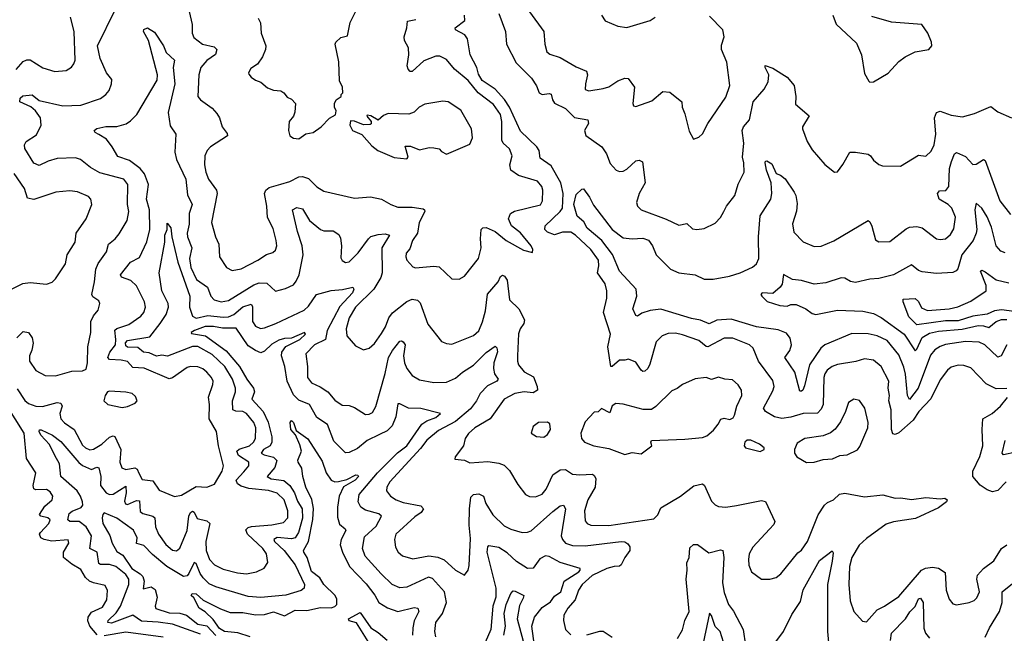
# Model space of a CAD drawing. Extents: x 1954678 to 2060275, y 904822 to 1016299.
# Tile 254 of 256: x 1973116 to 1978581, y 1008605 to 1012010. Entities that reach past the tile are written whole.
import ezdxf

# ---------------------------------------------------------------- set-up
doc = ezdxf.new("R2010")
doc.units = 0

msp = doc.modelspace()

# ---------------------------------------------------------------- linework, layer by layer
at = {"layer": '0CON20XD'}
for points in [[(1974625, 1011568.8), (1974646.1, 1011546.1), (1974643.6, 1011496.4), (1974635.8, 1011474.2), (1974612, 1011445), (1974608, 1011395), (1974615.9, 1011365.9), (1974635, 1011352), (1974665, 1011350), (1974705, 1011376.2), (1974745, 1011384.2), (1974790, 1011415), (1974835, 1011463.3), (1974868.3, 1011481.7), (1974872.5, 1011505), (1974862.5, 1011525), (1974862.5, 1011545), (1974872.5, 1011565), (1974900, 1011585), (1974900, 1011595), (1974910, 1011605), (1974907.5, 1011635), (1974890.6, 1011670.6), (1974887, 1011777), (1974866.7, 1011875), (1974870, 1011885), (1974899.3, 1011910.7), (1974935, 1011920), (1974950.8, 1011995), (1975030, 1012155)], [(1973100, 1010245), (1973135, 1010280), (1973165, 1010274.4), (1973185.4, 1010245), (1973190.4, 1010215), (1973184, 1010176), (1973171.1, 1010145), (1973170, 1010115), (1973205, 1010064.2), (1973257.5, 1010035), (1973315, 1010033.5), (1973405, 1010059.4), (1973465, 1010060.8), (1973485, 1010070), (1973492.9, 1010105), (1973494.5, 1010195), (1973511.1, 1010275), (1973511.5, 1010335), (1973525, 1010366), (1973551.3, 1010398.7), (1973561.4, 1010435), (1973555, 1010450), (1973522.3, 1010472.3), (1973516.5, 1010485), (1973531.5, 1010555), (1973537.9, 1010625), (1973552.3, 1010657.7), (1973597.2, 1010722.8), (1973608.2, 1010765), (1973645.6, 1010795), (1973668, 1010822), (1973712.5, 1010895), (1973721.1, 1010945), (1973715.3, 1010985.3), (1973717.1, 1011095), (1973695, 1011125.4), (1973560.7, 1011160.7), (1973510, 1011190), (1973454.1, 1011234.1), (1973425, 1011243.8), (1973325, 1011240.5), (1973274.7, 1011225.3), (1973225, 1011200.8), (1973195, 1011214.3), (1973144.5, 1011295), (1973142.1, 1011315), (1973151.9, 1011335), (1973209.4, 1011370.6), (1973235.5, 1011424.5), (1973231.8, 1011465), (1973203.8, 1011505), (1973177.3, 1011527.3), (1973117.8, 1011555), (1973119.2, 1011575), (1973132.8, 1011587.2), (1973185, 1011593.7), (1973225, 1011562.3), (1973355, 1011532.9), (1973455, 1011536), (1973565, 1011573.3), (1973594.3, 1011595), (1973612.2, 1011617.8), (1973626, 1011654), (1973627.6, 1011677.6), (1973598.1, 1011715), (1973563.3, 1011795), (1973548.9, 1011865), (1973645.8, 1012065)], [(1974056.2, 1012055), (1974073.4, 1011983.4), (1974073.8, 1011935), (1974082, 1011912), (1974130, 1011875), (1974195, 1011860), (1974210.6, 1011845), (1974202.1, 1011817.9), (1974155, 1011783.8), (1974120.9, 1011745), (1974110, 1011705), (1974104, 1011585), (1974120, 1011565), (1974185, 1011519.2), (1974209.5, 1011489.5), (1974225.7, 1011465), (1974239.2, 1011415), (1974268.5, 1011378.5), (1974269.4, 1011365), (1974175, 1011305.5), (1974155.8, 1011285), (1974143.1, 1011255), (1974142.5, 1011205), (1974148.5, 1011165), (1974164.5, 1011125), (1974209.3, 1011065), (1974211.3, 1011045), (1974180.9, 1010885), (1974202.5, 1010805), (1974220.5, 1010765), (1974225.6, 1010695), (1974264.1, 1010634.1), (1974295, 1010619.1), (1974345, 1010626.8), (1974438, 1010675), (1974485, 1010707.5), (1974521.3, 1010718.7), (1974535, 1010731.2), (1974542.9, 1010755), (1974538.9, 1010785), (1974522.2, 1010852.2), (1974492.1, 1010912.1), (1974488.5, 1010975), (1974474.6, 1011045), (1974483.1, 1011065), (1974500.8, 1011079.2), (1974565, 1011097.3), (1974615, 1011112.7), (1974665, 1011137.8), (1974685, 1011139.4), (1974718.9, 1011128.9), (1974765, 1011081.9), (1974805, 1011059.4), (1974975, 1011020), (1975063, 1011027), (1975125, 1011014.4), (1975175, 1010983.8), (1975215, 1010969.1), (1975295, 1010969.3), (1975355, 1010960), (1975363.1, 1010955), (1975364.5, 1010945), (1975333.3, 1010885), (1975324.1, 1010825.9), (1975295.6, 1010784.4), (1975282, 1010738), (1975261.9, 1010715), (1975258.9, 1010695), (1975264.4, 1010675), (1975298.7, 1010638.7), (1975312.6, 1010632.6), (1975415, 1010642.9), (1975445, 1010638.5), (1975515, 1010571.9), (1975555, 1010570.8), (1975585, 1010586.2), (1975662.2, 1010685), (1975676.8, 1010745), (1975673.2, 1010795), (1975677.5, 1010845), (1975685.7, 1010854.3), (1975705, 1010856.9), (1975754.6, 1010834.6), (1975816.7, 1010785), (1975911.4, 1010731.4), (1975961.7, 1010718.3), (1975963.8, 1010735), (1975954, 1010755), (1975895, 1010826.5), (1975845.5, 1010865.5), (1975829.2, 1010905), (1975840, 1010935), (1975861.6, 1010948.4), (1976006.3, 1010983.7), (1976017.1, 1011005), (1976020, 1011065), (1976013.8, 1011085), (1975990.6, 1011115), (1975885, 1011145.3), (1975842.2, 1011175), (1975835.4, 1011205), (1975849.3, 1011255), (1975833.6, 1011293.6), (1975799.1, 1011325), (1975791.6, 1011341.6), (1975792.6, 1011445), (1975785.2, 1011485), (1975745, 1011539.3), (1975661.3, 1011605), (1975605, 1011673.2), (1975530, 1011735), (1975485, 1011788.9), (1975448.3, 1011808.3), (1975425, 1011807.1), (1975358.7, 1011781.3), (1975295, 1011723.1), (1975283.4, 1011723.4), (1975271.8, 1011735), (1975267.3, 1011755), (1975276, 1011815), (1975273.6, 1011853.6), (1975252.5, 1011895), (1975249.4, 1011915), (1975264.4, 1011965), (1975267.9, 1012002.1), (1975315, 1012011.9)], [(1975945, 1012054.2), (1976025.7, 1011945), (1976031.4, 1011875), (1976041.7, 1011831.7), (1976058.3, 1011818.3), (1976115, 1011800.8), (1976205, 1011748.6), (1976262, 1011725), (1976267.8, 1011705), (1976255.7, 1011655), (1976255, 1011623.3), (1976275, 1011616.2), (1976355, 1011628.2), (1976385, 1011638.2), (1976435, 1011670.6), (1976475, 1011685.8), (1976493.9, 1011683.9), (1976528.8, 1011635), (1976519.2, 1011545), (1976522.9, 1011532.9), (1976535, 1011529.2), (1976625, 1011560.8), (1976685, 1011612.5), (1976725, 1011608), (1976790, 1011555), (1976792, 1011525), (1976807.9, 1011487.9), (1976831.7, 1011391.7), (1976855, 1011347.5), (1976885, 1011357.5), (1976905, 1011376.7), (1976934.3, 1011435), (1977035, 1011580), (1977057.3, 1011645), (1977040.5, 1011775), (1977011.1, 1011845), (1977011.3, 1011868.7), (1977025.7, 1011915), (1977017.8, 1011955), (1976945, 1012030.4)], [(1973096.9, 1011733.1), (1973135, 1011778.1), (1973155, 1011788.1), (1973175, 1011786.7), (1973245, 1011743.1), (1973312.1, 1011722.1), (1973375, 1011727.5), (1973403.3, 1011746.7), (1973417.5, 1011765), (1973424.4, 1011785), (1973417.7, 1011945), (1973398.1, 1012025)], [(1974439.1, 1012019.1), (1974452.7, 1011992.7), (1974457.1, 1011935), (1974482, 1011865), (1974480, 1011845), (1974463.1, 1011805), (1974436.6, 1011763.4), (1974399.7, 1011740.3), (1974386.2, 1011715), (1974388.3, 1011708.3), (1974401.2, 1011691.2), (1974424.3, 1011674.3), (1974455, 1011663.8), (1974491.3, 1011631.3), (1974525, 1011620), (1974565, 1011616.2), (1974582.5, 1011605), (1974601.2, 1011581.2), (1974625, 1011568.8)], [(1977295, 1009950.8), (1977302.7, 1009975), (1977295, 1010008), (1977215.5, 1010115), (1977187.2, 1010187.2), (1977165.9, 1010205.9), (1977073.4, 1010243.4), (1977025, 1010243.1), (1976935, 1010194.7), (1976925, 1010196.1), (1976885, 1010230.3), (1976795, 1010261.2), (1976755, 1010270.3), (1976715, 1010268.9), (1976681.9, 1010255), (1976648.3, 1010221.7), (1976612.4, 1010097.6), (1976601.8, 1010075), (1976585, 1010059.1), (1976575, 1010057.3), (1976565.6, 1010065), (1976535, 1010110.4), (1976495, 1010127.1), (1976475, 1010120.4), (1976445, 1010121.6), (1976405, 1010085.6), (1976396.1, 1010086.1), (1976379.7, 1010195), (1976394.5, 1010265), (1976356.4, 1010385), (1976375.3, 1010465.3), (1976374.7, 1010505), (1976365.4, 1010545), (1976322, 1010605), (1976330, 1010645), (1976328.1, 1010675), (1976286.3, 1010735), (1976201.2, 1010815), (1976175, 1010831.9), (1976128.5, 1010831.5), (1976085, 1010816.2), (1976045, 1010830.8), (1976031.2, 1010845), (1976033.1, 1010866.9), (1976115.3, 1010945), (1976127.7, 1010965), (1976133, 1011045), (1976120, 1011105), (1976065, 1011198.7), (1976005, 1011241.4), (1975998.8, 1011285), (1975985.4, 1011305), (1975895, 1011390.9), (1975834.9, 1011524.9), (1975807.4, 1011567.4), (1975755.3, 1011625.3), (1975682.2, 1011672.2), (1975661.6, 1011708.4), (1975652.5, 1011745), (1975615.4, 1011815), (1975601.5, 1011905), (1975586.5, 1011926.5), (1975534.2, 1011955), (1975532.5, 1011965), (1975587.1, 1012005), (1975585, 1012036.2)], [(1975775.8, 1012045), (1975811.9, 1011945), (1975818, 1011875), (1975870.6, 1011770.6), (1975956.2, 1011685), (1975983.8, 1011643.8), (1975999.6, 1011605), (1976015.3, 1011595.3), (1976055, 1011600.9), (1976065, 1011596.5), (1976072.9, 1011565), (1976085, 1011547.3), (1976145, 1011516.6), (1976195, 1011468), (1976270, 1011455), (1976273.5, 1011435), (1976250.9, 1011395), (1976257.4, 1011367.4), (1976346.5, 1011305), (1976372.5, 1011265), (1976392.4, 1011212.4), (1976426.2, 1011175), (1976445, 1011166.9), (1976465, 1011168.9), (1976485, 1011180), (1976535, 1011226.9), (1976555, 1011230.6), (1976572.1, 1011222.1), (1976587.3, 1011105), (1976553.8, 1011045), (1976539.6, 1010995), (1976545.6, 1010975), (1976565, 1010954.4), (1976703.4, 1010903.4), (1976775, 1010870), (1976819.3, 1010879.3), (1976850.5, 1010850.5), (1976875, 1010845.7), (1976915, 1010852), (1976975, 1010881.2), (1977005, 1010912), (1977023.5, 1010945), (1977038.2, 1010975), (1977084.6, 1011035), (1977103.1, 1011096.9), (1977136.2, 1011163.8), (1977135.5, 1011215), (1977126.8, 1011246.8), (1977134.7, 1011325), (1977126.1, 1011395), (1977133.6, 1011415), (1977166.2, 1011455), (1977186.7, 1011555), (1977248.6, 1011625), (1977270, 1011665), (1977274.2, 1011705), (1977253.8, 1011745), (1977253.8, 1011756.2), (1977295, 1011741.2), (1977375, 1011690.6), (1977414.5, 1011645), (1977422.9, 1011585), (1977421.1, 1011541.1), (1977497.5, 1011477.5), (1977460, 1011415), (1977460, 1011405), (1977486, 1011335), (1977515, 1011288.8), (1977585, 1011206.2), (1977637.5, 1011165), (1977655, 1011166), (1977683.5, 1011206.5), (1977723.3, 1011275), (1977754.1, 1011275.9), (1977825, 1011264), (1977838.8, 1011255), (1977855, 1011230), (1977885, 1011206.2), (1977905, 1011198.8), (1978005, 1011196.7), (1978105, 1011258), (1978145, 1011253.8), (1978175, 1011280), (1978190.4, 1011315), (1978200.3, 1011375), (1978194, 1011466), (1978205, 1011495.8), (1978225, 1011502.9), (1978285, 1011480.4), (1978347.9, 1011472.1), (1978415, 1011489.2), (1978505, 1011528.1), (1978545, 1011499.4), (1978621.2, 1011465)], [(1976345.5, 1012035.5), (1976364.6, 1012004.6), (1976435, 1011974.3), (1976485, 1011967.1), (1976615, 1012005.8), (1976642, 1012025)], [(1977628.8, 1012035), (1977647.5, 1011985), (1977760, 1011880), (1977788.8, 1011815), (1977805, 1011712.5), (1977828.3, 1011668.3), (1977835, 1011663.3), (1977855, 1011666.2), (1977935.8, 1011714.2), (1977995, 1011778.8), (1978030, 1011805), (1978085, 1011831.2), (1978162.5, 1011845), (1978177.5, 1011865), (1978176.7, 1011885), (1978156.2, 1011935), (1978123.6, 1011983.6), (1977955, 1011997.1), (1977845, 1012028)], [(1973102.4, 1009962.4), (1973145, 1009896.9), (1973165, 1009879.4), (1973205, 1009865.8), (1973243.1, 1009863.1), (1973325, 1009886), (1973345, 1009882.5), (1973351.2, 1009865), (1973339.7, 1009825), (1973344.1, 1009795), (1973365, 1009772), (1973418.7, 1009735), (1973465, 1009649.5), (1973481.5, 1009635), (1973505, 1009623.9), (1973525, 1009626), (1973572.1, 1009655), (1973615, 1009693.9), (1973635, 1009701.2), (1973645, 1009697.5), (1973677.2, 1009625), (1973672.2, 1009555), (1973682.7, 1009522.7), (1973705, 1009513.5), (1973755, 1009522.9), (1973768.5, 1009515), (1973776.5, 1009493.5), (1973795, 1009458.9), (1973855, 1009450.4), (1973889.5, 1009399.5), (1973975, 1009363.5), (1974015, 1009371.8), (1974095, 1009418.6), (1974154.6, 1009415.4), (1974197.8, 1009432.2), (1974240.4, 1009505), (1974246.8, 1009535), (1974220, 1009645), (1974208.2, 1009725), (1974168, 1009795), (1974170.4, 1009875), (1974164.7, 1009915.3), (1974188.9, 1009985), (1974190.4, 1010005), (1974181.2, 1010025), (1974155, 1010054.5), (1974132.2, 1010072.2), (1974105, 1010083.1), (1974065, 1010086), (1974045, 1010080.9), (1973965, 1010023.3), (1973945, 1010017.8), (1973806.1, 1010076.1), (1973745, 1010080.8), (1973713.8, 1010113.8), (1973679.1, 1010120.9), (1973615, 1010124.8), (1973605.3, 1010135), (1973617, 1010165), (1973647.7, 1010205), (1973650.3, 1010235), (1973643.7, 1010286.3), (1973655, 1010297.2), (1973721.3, 1010318.7), (1973788.6, 1010365), (1973805.5, 1010385), (1973813.6, 1010415), (1973808.8, 1010445), (1973765, 1010532.9), (1973732.2, 1010562.2), (1973681, 1010581), (1973675.4, 1010595), (1973731.5, 1010665), (1973780.3, 1010689.7), (1973821.7, 1010778.3), (1973838, 1010845), (1973836.7, 1010955), (1973819.6, 1011015), (1973831.9, 1011095), (1973808.3, 1011155), (1973785, 1011184.2), (1973725, 1011229.2), (1973660.5, 1011250.5), (1973630, 1011305), (1973597.5, 1011347.5), (1973555, 1011373.1), (1973534.2, 1011385), (1973530, 1011395), (1973545, 1011407.1), (1973595, 1011417.5), (1973655, 1011416.9), (1973707.8, 1011432.2), (1973730.7, 1011449.3), (1973765.7, 1011485), (1973879.6, 1011675), (1973881.8, 1011705), (1973830.8, 1011895), (1973803.8, 1011945), (1973805, 1011955.8), (1973825.8, 1011965.8), (1973865, 1011942), (1973915, 1011866.2), (1973928.7, 1011828.7), (1973975.6, 1011785), (1973968.8, 1011745), (1973976.8, 1011655), (1973941.1, 1011495), (1973951.3, 1011421.3), (1973983.3, 1011375), (1973977.2, 1011275), (1973987.1, 1011235), (1974038.1, 1011125), (1974047.9, 1011037.9), (1974073.3, 1010985), (1974056.9, 1010935), (1974057.3, 1010875), (1974045.3, 1010825), (1974047.5, 1010805), (1974071.9, 1010745), (1974058.5, 1010685), (1974066.4, 1010635), (1974098, 1010568), (1974158.5, 1010525), (1974176.9, 1010475), (1974195.7, 1010455.7), (1974235, 1010445.3), (1974275, 1010452.1), (1974415, 1010539.5), (1974445, 1010550.5), (1974487.2, 1010547.2), (1974535, 1010504.4), (1974592.2, 1010517.8), (1974635, 1010539.4), (1974651.1, 1010558.9), (1974667.4, 1010595), (1974689, 1010705), (1974683.5, 1010755), (1974658.8, 1010835), (1974630.6, 1010955), (1974655, 1010968.5), (1974685, 1010960), (1974725.2, 1010895.2), (1974785, 1010845.5), (1974805, 1010838.8), (1974855, 1010838.5), (1974888.1, 1010818.1), (1974897.3, 1010797.3), (1974902.9, 1010755), (1974898.1, 1010688.1), (1974905, 1010674.6), (1974925, 1010663.2), (1974945, 1010666.7), (1974995, 1010715.5), (1975051.2, 1010795), (1975065, 1010806.2), (1975105, 1010818.6), (1975145, 1010821.1), (1975168.8, 1010815), (1975126.4, 1010745), (1975127, 1010605), (1975120.4, 1010579.6), (1975080.8, 1010515), (1974980.2, 1010415), (1974945.3, 1010355), (1974928.7, 1010295), (1974931.9, 1010255), (1974979.7, 1010199.7), (1975025, 1010178.8), (1975055, 1010188), (1975085, 1010212.5), (1975125, 1010268.9), (1975147.2, 1010305), (1975164.7, 1010355), (1975185, 1010382.9), (1975264.1, 1010445.9), (1975295, 1010458.9), (1975323.2, 1010453.2), (1975338.8, 1010438.8), (1975380.9, 1010320.9), (1975456.7, 1010225), (1975485, 1010212.5), (1975515, 1010210), (1975635, 1010256.9), (1975665, 1010284.4), (1975685, 1010334.3), (1975701.2, 1010395), (1975713.2, 1010486.8), (1975771.4, 1010555), (1975785, 1010584.4), (1975795, 1010592.3), (1975807.3, 1010587.3), (1975822.4, 1010565), (1975834.5, 1010455), (1975886.5, 1010405), (1975916.9, 1010345), (1975914.4, 1010325), (1975893.6, 1010295), (1975883.5, 1010266.5), (1975878.5, 1010145), (1975878, 1010115), (1975885, 1010094.4), (1975915.7, 1010055.7), (1975967.5, 1010027.5), (1975988.8, 1009975), (1975990, 1009955), (1975965, 1009940), (1975915, 1009945.8), (1975863.5, 1009936.5), (1975805.7, 1009905), (1975727.5, 1009795), (1975641.9, 1009745), (1975606.5, 1009713.5), (1975588.9, 1009685), (1975578.6, 1009645), (1975533.3, 1009585), (1975531.7, 1009571.7), (1975585, 1009566.2), (1975615, 1009550.6), (1975715, 1009558.2), (1975775, 1009548.8), (1975805, 1009537.5), (1975835, 1009509.2), (1975879.8, 1009429.8), (1975924, 1009375), (1975945, 1009363.1), (1975978.3, 1009361.7), (1976015, 1009377.1), (1976037.5, 1009405), (1976075, 1009484.4), (1976115, 1009511.2), (1976145, 1009514.6), (1976185, 1009487.5), (1976225, 1009483.6), (1976295, 1009487.9), (1976305, 1009481.4), (1976313.2, 1009463.2), (1976310.2, 1009415), (1976269.2, 1009345), (1976250, 1009285), (1976255, 1009228.8), (1976265, 1009214.4), (1976285, 1009205.6), (1976385, 1009203.3), (1976635, 1009240), (1976657.8, 1009262.2), (1976675, 1009301.2), (1976783.8, 1009365), (1976857.6, 1009422.4), (1976905, 1009434.3), (1976916.7, 1009425), (1976955, 1009338.6), (1976975, 1009317.8), (1976995, 1009307.8), (1977035, 1009305.6), (1977095, 1009313.5), (1977232.3, 1009342.3), (1977255, 1009336.2), (1977307.5, 1009225), (1977301.7, 1009208.3), (1977277.9, 1009182.1), (1977185, 1009082.5), (1977164.5, 1009045), (1977160, 1009015), (1977163.2, 1008983.2), (1977176.7, 1008945), (1977232.5, 1008905), (1977280, 1008905), (1977315, 1008914.4), (1977341.2, 1008935), (1977435, 1009051.2), (1977455, 1009066.7), (1977487.5, 1009115), (1977547.5, 1009262.5), (1977582.5, 1009315), (1977599.5, 1009330.5), (1977631.9, 1009345), (1977665, 1009377.5), (1977695, 1009383.3), (1977805, 1009362.7), (1977907, 1009373), (1977974.6, 1009354.6), (1978006.2, 1009356.2), (1978065, 1009346.7), (1978145, 1009358.9), (1978225, 1009350.8), (1978250, 1009355), (1978263.8, 1009345), (1978260, 1009335), (1978215, 1009301.1), (1978088, 1009242), (1977965.9, 1009224.1), (1977925, 1009210), (1977815, 1009130.9), (1977775, 1009094), (1977734.8, 1009025.2), (1977720.8, 1008975), (1977716.8, 1008875), (1977725.5, 1008785), (1977745, 1008726.2), (1977792.9, 1008672.9), (1977815, 1008668.6), (1977875, 1008735.8), (1977915.8, 1008755), (1977995, 1008809.6), (1978121.5, 1008955), (1978143.4, 1008966.6), (1978181.1, 1008971.1), (1978215, 1008965.5), (1978252.3, 1008942.3), (1978257.1, 1008845), (1978274.3, 1008795), (1978295, 1008768.8), (1978315, 1008762.5), (1978385, 1008775.6), (1978412.8, 1008787.2), (1978428.8, 1008801.2), (1978443.5, 1008835), (1978427.5, 1008905), (1978432.4, 1008927.6), (1978464.4, 1008965), (1978522.2, 1009007.8), (1978565.7, 1009075), (1978594.6, 1009095.4)], [(1975265, 1011237.5), (1975272.5, 1011247.5), (1975255, 1011307.5), (1975285, 1011308.1), (1975335, 1011288.1), (1975389.3, 1011300.7), (1975415, 1011300), (1975445, 1011293.3), (1975458, 1011278), (1975485, 1011264.2), (1975615, 1011318.8), (1975628.6, 1011355), (1975624.2, 1011405), (1975565, 1011508), (1975493.3, 1011555), (1975465, 1011558.1), (1975365, 1011542), (1975333.3, 1011525), (1975305, 1011496.7), (1975275, 1011486.2), (1975160.3, 1011489.7), (1975135, 1011478), (1975105, 1011452.5), (1975065, 1011476.2), (1975045, 1011480), (1975042.5, 1011475), (1975067.5, 1011445), (1975067.5, 1011432.5), (1975061.7, 1011428.3), (1975025, 1011426.7), (1974975, 1011447.5), (1974951.7, 1011448.3), (1974947.5, 1011425), (1974962.5, 1011395), (1975015, 1011373.3), (1975071.1, 1011311.1), (1975104.6, 1011284.6), (1975195, 1011245.6), (1975265, 1011237.5)], [(1978595, 1010205.6), (1978562.9, 1010145), (1978545, 1010136.8), (1978471.5, 1010205), (1978440.9, 1010220.9), (1978365, 1010224.8), (1978255, 1010207.6), (1978225, 1010197.1), (1978195, 1010178.2), (1978171.8, 1010148.2), (1978102.7, 1009965), (1978055, 1009903.1), (1978042.4, 1009925), (1978032.3, 1010042.3), (1978022, 1010082), (1977995, 1010150), (1977930, 1010230), (1977875.2, 1010255.2), (1977825, 1010266.2), (1977735, 1010268.5), (1977585, 1010205.4), (1977563, 1010187), (1977499.8, 1010095), (1977472.2, 1009977.8), (1977462, 1009955), (1977455, 1009948), (1977445, 1009948.8), (1977418.1, 1010055), (1977361.8, 1010135), (1977389.6, 1010175), (1977399.6, 1010205), (1977392.4, 1010242.4), (1977371.3, 1010271.3), (1977325, 1010289.7), (1977205, 1010305.9), (1977065, 1010348.3), (1976985, 1010343.5), (1976941.9, 1010321.9), (1976895, 1010342.4), (1976845, 1010352), (1976675, 1010404.1), (1976615, 1010397.1), (1976568.6, 1010381.4), (1976545, 1010365.7), (1976535, 1010369.2), (1976518.8, 1010405), (1976540.4, 1010475), (1976537.7, 1010515), (1976444.4, 1010615), (1976406.9, 1010706.9), (1976346, 1010785), (1976265, 1010853.9), (1976247.7, 1010887.7), (1976209.9, 1010919.9), (1976192.3, 1010985), (1976205, 1011040), (1976235, 1011070), (1976245, 1011071.2), (1976279.1, 1011025), (1976300.2, 1010980.2), (1976404.4, 1010845), (1976465, 1010800.4), (1976515, 1010794.4), (1976575, 1010797.3), (1976605, 1010786.9), (1976627.5, 1010755), (1976647.8, 1010705), (1976727.5, 1010625), (1976775, 1010605.5), (1976865, 1010593.6), (1976915, 1010570.9), (1976965, 1010570), (1977055, 1010586.7), (1977115, 1010605.5), (1977182.8, 1010637.2), (1977205.3, 1010654.7), (1977218.5, 1010685), (1977216.6, 1010805), (1977225, 1010922.5), (1977284, 1011015), (1977290.6, 1011045), (1977286, 1011104), (1977260.2, 1011175), (1977254.2, 1011215.8), (1977255.6, 1011224.4), (1977263, 1011227), (1977290.2, 1011210.2), (1977315, 1011156.7), (1977338.3, 1011148.3), (1977365, 1011126.7), (1977415, 1011053.8), (1977424.4, 1011035), (1977431.1, 1010991.1), (1977427.9, 1010947.9), (1977405, 1010877.5), (1977411.8, 1010831.7), (1977465, 1010777.1), (1977525, 1010751.9), (1977565, 1010752.9), (1977635, 1010783.5), (1977824.5, 1010895.5), (1977835, 1010887.8), (1977846.2, 1010865), (1977865, 1010788.8), (1977885, 1010776.9), (1977945, 1010778.6), (1978035, 1010848.9), (1978055, 1010858.2), (1978095, 1010863.1), (1978125, 1010854.4), (1978203.8, 1010793.8), (1978225, 1010789.5), (1978255, 1010793.6), (1978281.9, 1010818.1), (1978299.8, 1010850.2), (1978309.6, 1010915), (1978290, 1010965), (1978268.8, 1010985), (1978218.9, 1011015), (1978210.5, 1011045), (1978220.2, 1011059.8), (1978256.9, 1011063.1), (1978272.8, 1011085), (1978276.4, 1011185), (1978287.3, 1011222.7), (1978303.6, 1011266.4), (1978315, 1011272.5), (1978365, 1011250.9), (1978405, 1011206.9), (1978425, 1011207.8), (1978465, 1011234.2), (1978475, 1011228), (1978555, 1011004.4), (1978615, 1010930)], [(1973075, 1010517.1), (1973133.1, 1010546.9), (1973175, 1010551.4), (1973265, 1010542), (1973295.5, 1010554.5), (1973315, 1010572), (1973370.6, 1010655), (1973380.5, 1010705), (1973424.5, 1010775), (1973430.5, 1010825), (1973485.8, 1010905), (1973515.8, 1010985), (1973511.2, 1011015), (1973498.3, 1011028.3), (1973436.7, 1011055), (1973395, 1011060.9), (1973316.6, 1011053.4), (1973195, 1011012.7), (1973159.6, 1011019.6), (1973143.4, 1011073.4), (1973085, 1011157.3)], [(1978585, 1010716.5), (1978560.8, 1010725), (1978535.3, 1010755.3), (1978508.5, 1010858.5), (1978485.8, 1010915.8), (1978455, 1010964.6), (1978425, 1010992.5), (1978416.8, 1010955), (1978428.1, 1010845), (1978425, 1010826), (1978406.8, 1010785), (1978345.2, 1010705), (1978322.7, 1010627.3), (1978314.1, 1010615.9), (1978295, 1010608), (1978205, 1010600.8), (1978125, 1010611.5), (1978105, 1010618.9), (1978065, 1010649.2), (1977965.3, 1010594.7), (1977884.6, 1010574.6), (1977835, 1010570), (1977755, 1010551.2), (1977727.8, 1010557.8), (1977695, 1010575.8), (1977675, 1010577.1), (1977589.5, 1010550.5), (1977525, 1010542.2), (1977455, 1010562.9), (1977405, 1010567.5), (1977355, 1010596.7), (1977347.3, 1010542.8), (1977336.9, 1010525), (1977295, 1010491.2), (1977236.2, 1010495), (1977230, 1010485), (1977234.5, 1010475), (1977265, 1010446.5), (1977335, 1010423.3), (1977375, 1010421.2), (1977395, 1010430), (1977425, 1010430), (1977479.2, 1010405), (1977515, 1010379.2), (1977534.4, 1010374.4), (1977655, 1010398.2), (1977795, 1010392), (1977855, 1010379.5), (1977897.5, 1010357.5), (1978024, 1010265), (1978085, 1010173.1), (1978095, 1010181.4), (1978124.1, 1010245.9), (1978165, 1010270.4), (1978215, 1010280.9), (1978346.5, 1010293.5), (1978435, 1010312.3), (1978465, 1010311.2), (1978495, 1010301.9), (1978535, 1010335.2), (1978565, 1010345.8), (1978595, 1010346.9)], [(1974120.1, 1008600.1), (1973965, 1008655.2), (1973885, 1008667.4), (1973792, 1008672), (1973745, 1008704.7), (1973625, 1008661.4), (1973605.7, 1008665), (1973607.1, 1008675), (1973652.2, 1008717.8), (1973675.4, 1008754.6), (1973721.6, 1008875), (1973721.4, 1008905), (1973705, 1008930.5), (1973648.9, 1008975), (1973615, 1008987.2), (1973565, 1008986.7), (1973555, 1008991.5), (1973546.2, 1009055), (1973505.9, 1009075.9), (1973513.8, 1009145), (1973484.3, 1009195), (1973445.8, 1009225.8), (1973395, 1009226), (1973384, 1009234), (1973390.6, 1009269.4), (1973407.5, 1009282.5), (1973457.4, 1009302.6), (1973465.7, 1009315), (1973464.8, 1009335), (1973454.3, 1009365), (1973434.7, 1009395), (1973344.4, 1009474.4), (1973337.6, 1009545), (1973311.9, 1009591.9), (1973281.8, 1009651.7), (1973233, 1009705), (1973224.7, 1009725.3), (1973226, 1009734), (1973235, 1009734.4), (1973298.5, 1009705), (1973345, 1009670), (1973443.5, 1009553.5), (1973465, 1009535.8), (1973515, 1009513.2), (1973545, 1009526.2), (1973555, 1009522.5), (1973567.3, 1009475), (1973565.3, 1009425), (1973595.5, 1009385), (1973615, 1009375.8), (1973635, 1009376.7), (1973705, 1009420.9), (1973707.8, 1009385), (1973698.6, 1009338.6), (1973702.7, 1009322.7), (1973715, 1009318.9), (1973765, 1009341.2), (1973780.8, 1009340.8), (1973785, 1009281.5), (1973800.1, 1009270.1), (1973855, 1009255.3), (1973866.2, 1009246.2), (1973869.7, 1009195), (1973886.6, 1009155), (1973927.7, 1009097.7), (1973965, 1009065.5), (1973986.9, 1009063.1), (1974005, 1009077.5), (1974044.7, 1009175), (1974055, 1009255.6), (1974064.9, 1009275.1), (1974075, 1009281.8), (1974085, 1009276.9), (1974101.6, 1009241.6), (1974155, 1009229.6), (1974171.8, 1009215), (1974149.8, 1009115), (1974151.2, 1009065), (1974170, 1009015), (1974197.5, 1008985), (1974245, 1008961.3), (1974325, 1008941.1), (1974374.5, 1008935.5), (1974430, 1008945), (1974473.5, 1008966.5), (1974493.2, 1008996.8), (1974486.2, 1009045), (1974465.4, 1009075), (1974380.7, 1009155), (1974371.7, 1009178.3), (1974385, 1009191.6), (1974403.3, 1009196.7), (1974515, 1009206.6), (1974581, 1009219), (1974603.4, 1009245), (1974604.8, 1009285), (1974584.8, 1009345), (1974545, 1009383.3), (1974497.6, 1009397.6), (1974387.7, 1009407.7), (1974345, 1009421.7), (1974324.9, 1009434.9), (1974318.2, 1009455), (1974359.4, 1009500.6), (1974387.9, 1009535), (1974388.5, 1009555), (1974331, 1009591), (1974320.6, 1009615), (1974333.5, 1009626.5), (1974392.1, 1009645), (1974413.3, 1009665), (1974425.3, 1009685), (1974427.1, 1009745), (1974415, 1009775.4), (1974375, 1009825.3), (1974355, 1009836.3), (1974315, 1009837.7), (1974299.4, 1009845), (1974296.6, 1009895), (1974314.7, 1009945), (1974314.7, 1009965), (1974296.5, 1010015), (1974255, 1010086.3), (1974185, 1010152), (1974105, 1010196.3), (1974075, 1010196.6), (1973936.2, 1010143.8), (1973905, 1010147.9), (1973875, 1010142.9), (1973835, 1010162), (1973804.2, 1010164.2), (1973771.3, 1010191.3), (1973715, 1010193), (1973705, 1010200), (1973703.9, 1010216.1), (1973715, 1010230.5), (1973838.9, 1010251.1), (1973896, 1010324), (1973928.7, 1010375), (1973942.2, 1010415), (1973939.5, 1010435), (1973904.3, 1010505), (1973890, 1010605), (1973922, 1010775), (1973922.1, 1010815), (1973933.8, 1010845), (1973935, 1010881.2), (1973954.3, 1010855), (1973960, 1010805), (1973993.7, 1010665), (1974061.3, 1010475), (1974058.9, 1010415), (1974075.3, 1010365.3), (1974095, 1010354.7), (1974161, 1010369), (1974245, 1010358.9), (1974275, 1010361.2), (1974305, 1010373.7), (1974355, 1010416.9), (1974400.7, 1010430.7), (1974407.8, 1010417.8), (1974407.7, 1010335), (1974425, 1010308.9), (1974452.8, 1010297.2), (1974475, 1010300), (1974538.6, 1010325), (1974695, 1010398.7), (1974719.7, 1010420.3), (1974764.3, 1010485.7), (1974845, 1010507.7), (1974907.8, 1010512.2), (1974965.3, 1010525.3), (1974970.4, 1010515), (1974963.5, 1010495), (1974892.2, 1010417.8), (1974822.7, 1010285), (1974812.5, 1010235), (1974751.8, 1010205), (1974704.1, 1010155.9), (1974713.8, 1010085), (1974712.7, 1010025), (1974735, 1009995.5), (1974783.3, 1009973.3), (1974825.7, 1009945), (1974865, 1009899.4), (1974905, 1009871.1), (1974945, 1009868.9), (1974975, 1009858.5), (1975035, 1009820), (1975055, 1009820.8), (1975075, 1009830.8), (1975092.7, 1009862.7), (1975145, 1010047.5), (1975163.2, 1010135), (1975185.4, 1010175), (1975225, 1010225.6), (1975235, 1010228.1), (1975245, 1010221.9), (1975255, 1010206.2), (1975245.8, 1010145), (1975252.4, 1010105), (1975264.4, 1010074.4), (1975294.4, 1010035), (1975335, 1010011.5), (1975415, 1009997.3), (1975485, 1009997.9), (1975535, 1010020), (1975573.8, 1010055), (1975635, 1010093.8), (1975705, 1010163.8), (1975755, 1010198.8), (1975765, 1010190), (1975767.3, 1010167.3), (1975748.1, 1010105), (1975745.3, 1010075), (1975751.1, 1010045), (1975772.1, 1010015), (1975765, 1010004.7), (1975711.6, 1009978.4), (1975672, 1009935), (1975651.3, 1009895), (1975618.6, 1009851.4), (1975535, 1009779.6), (1975440.1, 1009729.9), (1975375, 1009676.8), (1975340.5, 1009629.5), (1975170.8, 1009445), (1975153.8, 1009415), (1975152.5, 1009395), (1975174.4, 1009365), (1975205, 1009346.2), (1975245, 1009330.9), (1975341.7, 1009311.7), (1975356.3, 1009296.3), (1975345, 1009275.4), (1975308.7, 1009251.3), (1975204.5, 1009155), (1975196.9, 1009125), (1975202, 1009082), (1975215.7, 1009055), (1975240, 1009035), (1975297.8, 1009017.8), (1975386.2, 1009033.8), (1975437.4, 1009027.4), (1975471.9, 1009011.9), (1975535, 1008954.4), (1975585, 1008926.7), (1975604.3, 1008955.7), (1975609.8, 1008980.2), (1975618.3, 1009131.7), (1975611.4, 1009205), (1975612.6, 1009295), (1975619.4, 1009360.6), (1975635.4, 1009374.6), (1975665, 1009378.9), (1975690.6, 1009365), (1975703.3, 1009325), (1975741.8, 1009261.8), (1975805, 1009200.9), (1975842.4, 1009182.4), (1975905, 1009163.5), (1975935, 1009165.4), (1975955, 1009173.9), (1976075, 1009280.4), (1976115, 1009311.5), (1976135, 1009315.5), (1976145.5, 1009295), (1976121.9, 1009145), (1976127.7, 1009125), (1976145, 1009104.6), (1976185, 1009092.2), (1976255, 1009090), (1976454.6, 1009114.6), (1976475, 1009111.5), (1976490.9, 1009100.9), (1976502.2, 1009085), (1976502.7, 1009065), (1976474, 1009026), (1976453.8, 1008985), (1976445, 1008977.5), (1976414.7, 1008974.7), (1976375, 1008964.8), (1976293.2, 1008925), (1976237.3, 1008875), (1976217.7, 1008845), (1976198.8, 1008791.2), (1976158, 1008745), (1976136.2, 1008705), (1976134.5, 1008675), (1976144.4, 1008625), (1976175, 1008596.9)], [(1978775, 1010371.4), (1978565, 1010400.9), (1978525.4, 1010394.6), (1978485, 1010376.3), (1978405, 1010364.3), (1978325, 1010338.8), (1978255, 1010338.5), (1978095, 1010317.3), (1978050.6, 1010360.6), (1978019.2, 1010445), (1978020, 1010460), (1978085, 1010463.8), (1978105, 1010446.7), (1978121.7, 1010411.7), (1978155, 1010396.9), (1978275, 1010404.7), (1978323.4, 1010416.6), (1978395, 1010447.6), (1978479.4, 1010505), (1978479.5, 1010535), (1978448, 1010615), (1978455, 1010620.8), (1978475, 1010610.6), (1978535, 1010566.5), (1978605, 1010550.4)], [(1975425.3, 1008585), (1975420.3, 1008615), (1975425.9, 1008665), (1975463, 1008715), (1975484.3, 1008775), (1975473.3, 1008835), (1975408, 1008908), (1975385, 1008915.4), (1975265, 1008860.8), (1975225, 1008857.9), (1975183.1, 1008875), (1975123.1, 1008935), (1975033.1, 1009033.1), (1975019.1, 1009075), (1975030.2, 1009139.8), (1975095, 1009198.5), (1975124.5, 1009255), (1975108.4, 1009268.4), (1975035, 1009288.8), (1975009.5, 1009305), (1974995.4, 1009335), (1975000.3, 1009375), (1975101.3, 1009495), (1975213.6, 1009606.4), (1975265, 1009646.1), (1975347.3, 1009765), (1975375, 1009784.8), (1975425, 1009802.6), (1975451.2, 1009825), (1975341.5, 1009851.5), (1975273.8, 1009853.8), (1975225, 1009879.2), (1975215, 1009878.8), (1975203.3, 1009806.7), (1975183.8, 1009756.2), (1975155, 1009728.2), (1975112.1, 1009707.9), (1975045, 1009674.2), (1974990.5, 1009629.5), (1974945, 1009607.3), (1974925, 1009606.7), (1974860.3, 1009670.3), (1974825, 1009763.5), (1974765, 1009801.8), (1974723.7, 1009873.7), (1974665, 1009898.4), (1974635, 1009928), (1974600.2, 1010005), (1974588.2, 1010085), (1974569.3, 1010145), (1974570.2, 1010165), (1974593.7, 1010196.3), (1974671.8, 1010235), (1974701.9, 1010265), (1974697.5, 1010275), (1974625, 1010243.5), (1974585, 1010241.2), (1974555, 1010230.8), (1974515, 1010209.4), (1974475, 1010170.4), (1974455, 1010162.2), (1974425, 1010173.5), (1974385, 1010200.8), (1974317.4, 1010297.4), (1974242.1, 1010297.9), (1974192, 1010308), (1974145, 1010307), (1974085.7, 1010285), (1974067.5, 1010275), (1974069.3, 1010269.3), (1974146.5, 1010256.5), (1974261.6, 1010171.6), (1974336.5, 1010085), (1974376.9, 1010015), (1974414.4, 1009965), (1974419.5, 1009945), (1974403.8, 1009905), (1974466.8, 1009835), (1974495, 1009776.9), (1974514.8, 1009695), (1974514.8, 1009665), (1974506.2, 1009645), (1974468.9, 1009625), (1974455.4, 1009605), (1974472.9, 1009595), (1974525, 1009581.9), (1974542.9, 1009562.9), (1974532.3, 1009525), (1974489.5, 1009475), (1974511.6, 1009461.6), (1974582, 1009452), (1974615.9, 1009425.9), (1974642.2, 1009385), (1974657.3, 1009337.3), (1974683.7, 1009295), (1974685, 1009243.1), (1974664.4, 1009165), (1974645.4, 1009134.6), (1974625, 1009129.6), (1974545, 1009135.6), (1974527.3, 1009125), (1974531.2, 1009115), (1974583.9, 1009065), (1974645.5, 1008985.5), (1974697.3, 1008875), (1974694.3, 1008855), (1974677.7, 1008842.3), (1974593, 1008817), (1974455, 1008803.8), (1974385, 1008808.8), (1974205, 1008863.1), (1974168.5, 1008878.5), (1974135, 1008912.6), (1974117.1, 1008937.1), (1974095, 1008992.9), (1974085, 1008998.5), (1974055, 1008936.2), (1974045, 1008923.8), (1974025, 1008920), (1973932.6, 1008975), (1973852.6, 1009042.6), (1973805, 1009091.5), (1973779.6, 1009099.6), (1973764, 1009104), (1973768.6, 1009135), (1973747.7, 1009177.7), (1973655, 1009243.1), (1973585, 1009272.5), (1973577.5, 1009265), (1973574.2, 1009245.8), (1973576.7, 1009215), (1973616.9, 1009146.9), (1973628.8, 1009105), (1973655, 1009058.9), (1973688.2, 1009038.2), (1973738.7, 1008965), (1973785.5, 1008935.5), (1973799.8, 1008919.8), (1973806.7, 1008895), (1973801.9, 1008851.9), (1973845, 1008861.8), (1973867.8, 1008847.8), (1973879.2, 1008805), (1973868.9, 1008755), (1973871.8, 1008741.8), (1973945, 1008717.8), (1974005, 1008716), (1974041.5, 1008705), (1974105, 1008656.3), (1974155, 1008646.8), (1974205, 1008592.7)], [(1978595, 1009962.5), (1978535, 1009960.8), (1978479.7, 1009989.7), (1978395, 1010078.1), (1978355, 1010091.1), (1978325, 1010092.2), (1978285, 1010082.2), (1978265.6, 1010065), (1978225, 1010012), (1978173.1, 1009906.9), (1978106, 1009835), (1978075, 1009787.7), (1977995, 1009716.8), (1977975, 1009708), (1977962.6, 1009712.6), (1977955.2, 1009735.2), (1977952.8, 1009845), (1977939.8, 1009895), (1977943.9, 1009925), (1977936.2, 1009965), (1977940, 1010005), (1977896.5, 1010085), (1977855, 1010120), (1977805, 1010127.3), (1977756.6, 1010113.4), (1977655, 1010097.2), (1977624.3, 1010085), (1977597.5, 1010065), (1977584.4, 1010045.6), (1977579.7, 1010025), (1977575.9, 1009875), (1977565, 1009849.5), (1977543.7, 1009826.3), (1977465, 1009824.7), (1977395, 1009804.2), (1977345, 1009797.2), (1977305, 1009805.7), (1977255.9, 1009835.9), (1977244.5, 1009855), (1977295, 1009950.8)], [(1976475, 1009597.5), (1976515, 1009608.9), (1976565, 1009600.8), (1976623.8, 1009645), (1976618.8, 1009665), (1976623.3, 1009675), (1976808.3, 1009681.7), (1976905, 1009692), (1976928.8, 1009701.2), (1976967.1, 1009732.9), (1976993.3, 1009765), (1977006.7, 1009793.3), (1977025, 1009798.8), (1977058, 1009792), (1977075, 1009800), (1977084, 1009815), (1977095.6, 1009865), (1977123.1, 1009925), (1977122.5, 1009955), (1977103.6, 1009983.6), (1977071.2, 1010011.2), (1977030, 1010015), (1976995, 1010026), (1976955, 1010014), (1976925, 1010024.2), (1976865, 1010017.5), (1976795, 1009986), (1976765, 1009964), (1976735, 1009951.2), (1976646.2, 1009863.8), (1976622.4, 1009847.6), (1976576.8, 1009846.8), (1976465, 1009875.6), (1976425, 1009880), (1976403.4, 1009866.6), (1976391.7, 1009828.3), (1976345, 1009853.3), (1976326.1, 1009833.9), (1976305, 1009832.5), (1976255, 1009777.5), (1976230, 1009715), (1976234, 1009685), (1976251.2, 1009665), (1976302.5, 1009645), (1976385, 1009631.1), (1976475, 1009597.5)], [(1973685, 1009858.8), (1973715, 1009864.4), (1973757.4, 1009882.6), (1973767.5, 1009895), (1973758.9, 1009918.9), (1973741.2, 1009935), (1973705, 1009943.5), (1973615, 1009948), (1973604.2, 1009945.8), (1973590, 1009925), (1973583.8, 1009895), (1973605, 1009873.8), (1973685, 1009858.8)], [(1973600.5, 1008790.5), (1973602.7, 1008842.7), (1973589.7, 1008869.7), (1973525, 1008884.3), (1973503.1, 1008895), (1973480.9, 1008915), (1973455, 1008959.6), (1973405, 1008988), (1973359.2, 1009025), (1973360, 1009055), (1973388.2, 1009105), (1973384.4, 1009124.4), (1973295, 1009116.5), (1973251.2, 1009125), (1973233.1, 1009135), (1973226.9, 1009155), (1973231.1, 1009165), (1973278.8, 1009215), (1973284.4, 1009234.4), (1973272, 1009245), (1973234, 1009255), (1973225.7, 1009265), (1973255, 1009309.6), (1973296.5, 1009345), (1973300.5, 1009365), (1973285, 1009389.1), (1973265, 1009402), (1973205, 1009400.4), (1973195, 1009406), (1973191.8, 1009425), (1973205.9, 1009495.9), (1973154.2, 1009575), (1973141.8, 1009715), (1973040.8, 1009875)], [(1977483, 1009553), (1977525, 1009554), (1977575, 1009569.2), (1977626.6, 1009573.4), (1977668.3, 1009591.7), (1977707.5, 1009595), (1977765, 1009623.8), (1977779.1, 1009640.9), (1977822.9, 1009745), (1977825.6, 1009775), (1977805.8, 1009855), (1977776.1, 1009896.1), (1977745, 1009904.2), (1977716, 1009885), (1977700, 1009835), (1977671.7, 1009778.3), (1977641.4, 1009738.6), (1977615, 1009717.8), (1977575, 1009700.9), (1977473.6, 1009686.4), (1977430.9, 1009659.1), (1977416.2, 1009625), (1977416.2, 1009605), (1977428.8, 1009585), (1977483, 1009553)], [(1978591.4, 1009445), (1978545, 1009396.7), (1978515, 1009389.2), (1978485, 1009400.4), (1978446.8, 1009426.8), (1978405.5, 1009475), (1978406.7, 1009505), (1978444.2, 1009585.8), (1978460.7, 1009645), (1978456.9, 1009735), (1978461.8, 1009795), (1978514, 1009825), (1978560, 1009865), (1978597.3, 1009912.7)], [(1974395.8, 1008585.8), (1974327.1, 1008607.1), (1974252.9, 1008615), (1974225, 1008630.8), (1974190.5, 1008680.5), (1974145, 1008724.6), (1974111.5, 1008745), (1974081.8, 1008801.8), (1974067.5, 1008815), (1974072.5, 1008825), (1974095, 1008824.4), (1974135, 1008789.4), (1974229.9, 1008739.9), (1974285, 1008721.1), (1974355, 1008719.3), (1974425, 1008707.8), (1974475, 1008709.4), (1974525, 1008723.5), (1974585, 1008701.9), (1974645, 1008732.8), (1974709.1, 1008730.9), (1974785, 1008747.4), (1974843.9, 1008746.1), (1974865, 1008753.5), (1974875.3, 1008764.7), (1974876, 1008795), (1974866.2, 1008815), (1974805, 1008875.4), (1974782.8, 1008912.8), (1974735, 1008948), (1974711.7, 1009025), (1974692.2, 1009055), (1974690.4, 1009065), (1974719.5, 1009115), (1974743.8, 1009236.2), (1974746.6, 1009296.6), (1974737, 1009347), (1974703.8, 1009415), (1974686.9, 1009475), (1974682.1, 1009522.1), (1974661.2, 1009555), (1974660, 1009565), (1974680, 1009615), (1974670.8, 1009650.8), (1974646.2, 1009706.2), (1974621.2, 1009735), (1974618.1, 1009775), (1974625, 1009785.6), (1974635.3, 1009775), (1974651.2, 1009731.2), (1974715, 1009684.4), (1974795, 1009559.2), (1974816.4, 1009495), (1974845.3, 1009455.3), (1974865, 1009446.2), (1974885, 1009447.3), (1974932.2, 1009457.8), (1974982.5, 1009485), (1974993.3, 1009483.3), (1974995.8, 1009475), (1974977.8, 1009455), (1974912.4, 1009417.6), (1974889.4, 1009365), (1974879.8, 1009305), (1974879, 1009249), (1974891.3, 1009211.3), (1974922.9, 1009185), (1974925.4, 1009175.4), (1974900, 1009125), (1974895.3, 1009095), (1974907.1, 1009055), (1974946.8, 1008975), (1975039.7, 1008879.7), (1975086.6, 1008816.6), (1975109.3, 1008775), (1975156.7, 1008746.7), (1975215, 1008726.6), (1975305, 1008748.1), (1975325, 1008744.2), (1975331.2, 1008725), (1975306.3, 1008673.7), (1975298.4, 1008635), (1975295.3, 1008595.3)], [(1976025, 1009693.3), (1976045, 1009707.5), (1976061.2, 1009735), (1976058, 1009768), (1976045, 1009776.7), (1975995, 1009774), (1975965, 1009753.3), (1975953.8, 1009715), (1975985, 1009696.2), (1976025, 1009693.3)], [(1977225, 1009614.3), (1977247.5, 1009625), (1977247.5, 1009635), (1977222.5, 1009655), (1977173.6, 1009676.4), (1977153, 1009677), (1977140, 1009665), (1977136.7, 1009645), (1977143.3, 1009635), (1977225, 1009614.3)], [(1978645, 1009610.8), (1978575.8, 1009595.8), (1978568.9, 1009605), (1978584.7, 1009675.3)], [(1976766.2, 1008575), (1976795.4, 1008624.6), (1976806.8, 1008675), (1976831.8, 1008725), (1976814.3, 1008905), (1976820.9, 1008955), (1976818.2, 1008995), (1976831.1, 1009025), (1976835, 1009080), (1976855, 1009097.1), (1976877.7, 1009097.7), (1976941.1, 1009051.1), (1977005, 1009068.9), (1977019.2, 1009065), (1977023.6, 1009025), (1977015.9, 1008885), (1977025, 1008832), (1977050.4, 1008765), (1977077.7, 1008727.7), (1977131.3, 1008625), (1977145, 1008536.2)], [(1975979.6, 1008495), (1975959.3, 1008645), (1975973.7, 1008695), (1976015, 1008747.6), (1976061.4, 1008778.6), (1976085, 1008810), (1976119.7, 1008835), (1976138.6, 1008895), (1976218.9, 1008945), (1976227.3, 1008955), (1976226, 1008965), (1976115, 1008997.8), (1976055, 1009030.5), (1976035, 1009034.5), (1976002.1, 1009017.9), (1975965, 1008965.7), (1975935, 1008963.8), (1975873.5, 1009003.5), (1975821.4, 1009051.4), (1975775, 1009081.1), (1975719.2, 1009090.8), (1975713.1, 1009085), (1975708.4, 1009055), (1975758.6, 1008855), (1975758.4, 1008805), (1975741.3, 1008755), (1975731.3, 1008625), (1975686.3, 1008525)], [(1977256.2, 1008483.8), (1977355, 1008614.5), (1977400.8, 1008709.2), (1977449.1, 1008780.9), (1977465, 1008846.7), (1977555, 1009009.2), (1977625, 1009063.3), (1977631.2, 1009051.2), (1977624.4, 1009004.4), (1977599.5, 1008875), (1977599.5, 1008615), (1977619.6, 1008395)], [(1978475, 1008584.2), (1978498.9, 1008635), (1978554.4, 1008725.6), (1978569.2, 1008775), (1978569.1, 1008835), (1978645, 1008895.7)], [(1975802.2, 1008595), (1975812.6, 1008645), (1975804.5, 1008715), (1975816.8, 1008765), (1975842, 1008825), (1975855, 1008840), (1975865, 1008839.1), (1975913.8, 1008815), (1975909.7, 1008800.3), (1975890.4, 1008759.6), (1975877.1, 1008685), (1975910.3, 1008560.3)], [(1973545.5, 1008595.5), (1973504.8, 1008644.8), (1973494.5, 1008674.5), (1973497.1, 1008695), (1973515, 1008721.2), (1973575, 1008750.2), (1973600.5, 1008790.5)], [(1977948.2, 1008565), (1977953.7, 1008606.3), (1978031.3, 1008685), (1978055.9, 1008724.1), (1978086.1, 1008753.9), (1978105, 1008796), (1978115, 1008800), (1978130, 1008775), (1978133.5, 1008633.5), (1978143.3, 1008605), (1978165, 1008576.9)], [(1975050.1, 1008560.1), (1974985, 1008662.9), (1974944.6, 1008674.6), (1974941.8, 1008685), (1975005, 1008720.8), (1975065, 1008636), (1975105, 1008610), (1975155, 1008565.8)], [(1977022, 1008555), (1977003.9, 1008613.9), (1976975, 1008643.1), (1976955, 1008703.8), (1976945, 1008716.7), (1976902, 1008515)], [(1973912.4, 1008582.4), (1973705, 1008610.4), (1973585, 1008590.2)], [(1976263.9, 1008596.1), (1976335, 1008616.5), (1976355, 1008616.5), (1976403.9, 1008583.9)]]:
    msp.add_lwpolyline(points, dxfattribs=at)

doc.saveas('drawing.dxf')
